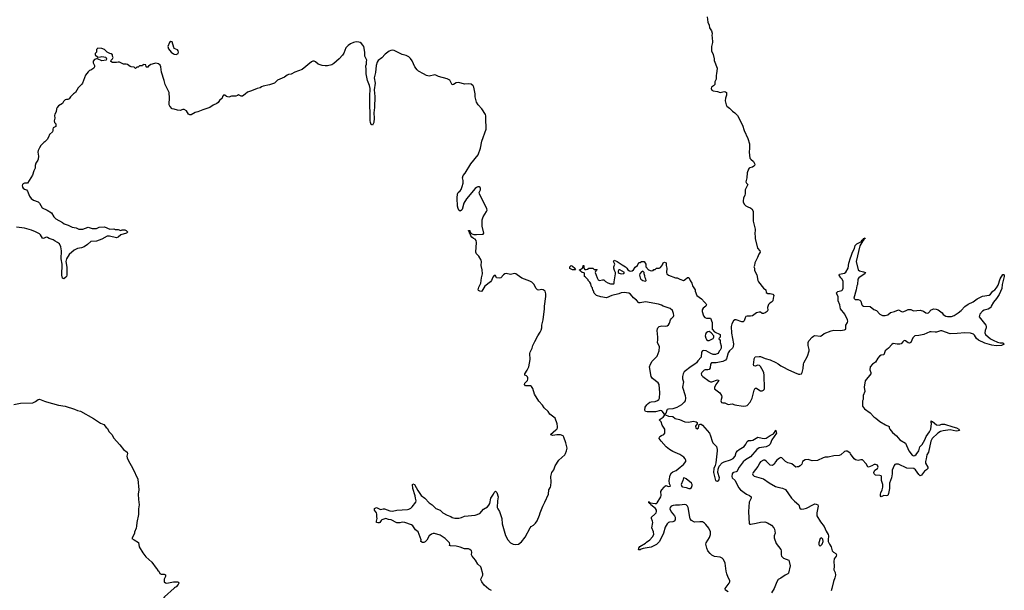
# Model space of a CAD drawing. Header units: inches. Extents: x 2494115 to 2685112, y 774173 to 915163.
# Tile 167 of 215: x 2647716 to 2662272, y 854025 to 862469. Entities that reach past the tile are written whole.
import ezdxf

# ---------------------------------------------------------------- set-up
doc = ezdxf.new("R2010")
doc.units = ezdxf.units.IN
doc.header["$MEASUREMENT"] = 0
for name, color, linetype in [('C6845', 7, 'Continuous'), ('C6846', 7, 'Continuous'), ('C6855', 7, 'Continuous'), ('C6856', 7, 'Continuous'), ('C6865', 7, 'Continuous')]:
    doc.layers.add(name, color=color, linetype=linetype)

msp = doc.modelspace()

# ---------------------------------------------------------------- linework, layer by layer
at = {"layer": 'C6845', "color": 5, "elevation": 40}
for points in [[(2647757, 860000), (2647760, 859990), (2647770, 859977), (2647790, 859962), (2647819, 859950), (2647834, 859934), (2647859, 859859), (2647884, 859824), (2647919, 859799), (2647990, 859775), (2648010, 859756), (2648050, 859687), (2648125, 859650), (2648186, 859610), (2648219, 859550), (2648250, 859521), (2648348, 859468), (2648372, 859450), (2648431, 859430), (2648490, 859399), (2648550, 859391), (2648590, 859371), (2648610, 859367), (2648650, 859371), (2648730, 859399), (2648790, 859381), (2648850, 859378), (2648890, 859401), (2648970, 859406), (2649050, 859371), (2649110, 859372), (2649130, 859365), (2649170, 859365), (2649210, 859352), (2649230, 859358), (2649270, 859358), (2649292, 859350), (2649312, 859330), (2649310, 859326), (2649294, 859310), (2649210, 859284), (2649172, 859250), (2649150, 859242), (2649045, 859265), (2649010, 859267), (2648930, 859221), (2648850, 859192), (2648770, 859189), (2648720, 859140), (2648671, 859110), (2648630, 859095), (2648570, 859085), (2648522, 859058), (2648447, 858993), (2648408, 858930), (2648398, 858890), (2648414, 858806), (2648411, 858689), (2648407, 858670), (2648400, 858660), (2648370, 858635), (2648358, 858638), (2648350, 858646), (2648340, 858690), (2648345, 858850), (2648328, 858930), (2648334, 859050), (2648326, 859106), (2648306, 859150), (2648274, 859174), (2648239, 859190), (2648210, 859209), (2648150, 859230), (2648130, 859244), (2648110, 859249), (2648070, 859229), (2648054, 859234), (2648025, 859285), (2648010, 859301), (2647952, 859332), (2647890, 859356), (2647790, 859384), (2647670, 859401)], [(2647630, 856776), (2647727, 856793), (2647910, 856799), (2647950, 856817), (2647990, 856851), (2648010, 856856), (2648082, 856822), (2648113, 856813), (2648290, 856767), (2648388, 856748), (2648526, 856706), (2648570, 856685), (2648614, 856674), (2648809, 856569), (2648910, 856499), (2648958, 856478), (2648995, 856435), (2649010, 856425), (2649039, 856370), (2649079, 856330), (2649110, 856276), (2649147, 856230), (2649199, 856179), (2649250, 856110), (2649304, 856070), (2649308, 856050), (2649301, 856010), (2649307, 855987), (2649322, 855950), (2649390, 855830), (2649462, 855670), (2649479, 855510), (2649468, 855450), (2649473, 855370), (2649485, 855290), (2649471, 855230), (2649471, 855149), (2649446, 855030), (2649444, 854976), (2649437, 854943), (2649413, 854887), (2649412, 854868), (2649374, 854790), (2649410, 854772), (2649471, 854731), (2649485, 854670), (2649538, 854578), (2649583, 854523), (2649670, 854442), (2649732, 854352), (2649744, 854344), (2649760, 854320), (2649772, 854310), (2649790, 854274), (2649810, 854262), (2649850, 854262), (2649870, 854254), (2649871, 854230), (2649852, 854190), (2649853, 854153), (2649870, 854134), (2649890, 854132), (2649992, 854152), (2650000, 854152)], [(2650000, 854059), (2649855, 853930), (2649843, 853910), (2649841, 853890), (2649854, 853810), (2649866, 853766), (2649883, 853723), (2649967, 853570), (2649975, 853530), (2649978, 853470), (2649991, 853450), (2650000, 853424)]]:
    msp.add_lwpolyline(points, dxfattribs=at)
at = {"layer": 'C6846', "color": 5, "elevation": 40}
for points in [[(2650000, 862046), (2649995, 862055), (2649970, 862139), (2649950, 862145), (2649930, 862129), (2649907, 862070), (2649917, 862037), (2649955, 861990), (2649990, 861962), (2650000, 861960)], [(2650000, 861144), (2649972, 861152), (2649937, 861190), (2649927, 861210), (2649925, 861225), (2649932, 861310), (2649924, 861390), (2649866, 861510), (2649852, 861570), (2649813, 861690), (2649804, 861770), (2649794, 861794), (2649770, 861818), (2649730, 861824), (2649710, 861821), (2649656, 861804), (2649620, 861780), (2649610, 861768), (2649590, 861766), (2649586, 861770), (2649582, 861802), (2649550, 861806), (2649538, 861802), (2649530, 861786), (2649490, 861786), (2649470, 861766), (2649450, 861766), (2649430, 861748), (2649410, 861768), (2649366, 861770), (2649350, 861775), (2649310, 861804), (2649289, 861809), (2649250, 861809), (2649190, 861838), (2649170, 861842), (2649150, 861835), (2649090, 861835), (2649066, 861850), (2649068, 861870), (2649088, 861890), (2649098, 861910), (2649088, 861930), (2649087, 861947), (2649070, 861966), (2649048, 861968), (2649010, 861988), (2648969, 862029), (2648930, 862042), (2648870, 862048), (2648852, 862030), (2648852, 861990), (2648834, 861970), (2648834, 861950), (2648870, 861914), (2648910, 861918), (2648930, 861925), (2648992, 861912), (2649002, 861890), (2648994, 861870), (2648930, 861862), (2648868, 861888), (2648850, 861889), (2648821, 861879), (2648805, 861855), (2648802, 861830), (2648822, 861790), (2648822, 861770), (2648812, 861750), (2648770, 861722), (2648750, 861715), (2648730, 861699), (2648691, 861650), (2648645, 861530), (2648631, 861510), (2648580, 861460), (2648542, 861390), (2648514, 861370), (2648470, 861326), (2648450, 861298), (2648430, 861288), (2648410, 861289), (2648390, 861282), (2648372, 861270), (2648362, 861258), (2648351, 861229), (2648290, 861194), (2648271, 861170), (2648263, 861150), (2648257, 861103), (2648236, 861070), (2648231, 861050), (2648236, 861010), (2648225, 860970), (2648232, 860950), (2648251, 860930), (2648252, 860890), (2648212, 860868), (2648205, 860850), (2648207, 860830), (2648201, 860810), (2648159, 860770), (2648144, 860730), (2648122, 860698), (2648090, 860662), (2648072, 860650), (2648030, 860608), (2648007, 860573), (2647988, 860532), (2647983, 860510), (2647996, 860450), (2647990, 860406), (2647986, 860390), (2647955, 860345), (2647945, 860310), (2647945, 860270), (2647927, 860233), (2647907, 860170), (2647830, 860050), (2647790, 860048), (2647770, 860042), (2647760, 860030), (2647754, 860010), (2647757, 860000)]]:
    msp.add_lwpolyline(points, dxfattribs=at)
at = {"layer": 'C6855', "color": 5}
for points, elevation in [([(2654690, 854021), (2654650, 854042), (2654584, 854104), (2654549, 854150), (2654537, 854170), (2654533, 854190), (2654564, 854250), (2654565, 854270), (2654539, 854359), (2654533, 854373), (2654489, 854410), (2654454, 854470), (2654403, 854530), (2654395, 854550), (2654400, 854590), (2654397, 854610), (2654372, 854630), (2654350, 854640), (2654290, 854640), (2654226, 854666), (2654170, 854678), (2654084, 854684), (2654069, 854689), (2654073, 854710), (2654069, 854730), (2654053, 854750), (2654007, 854790), (2653930, 854841), (2653850, 854864), (2653830, 854866), (2653802, 854858), (2653771, 854830), (2653734, 854766), (2653710, 854741), (2653690, 854734), (2653670, 854735), (2653648, 854750), (2653649, 854770), (2653639, 854810), (2653609, 854889), (2653570, 854918), (2653530, 854982), (2653510, 854996), (2653410, 855029), (2653370, 855033), (2653334, 855026), (2653290, 855026), (2653210, 855069), (2653170, 855075), (2653130, 855089), (2653071, 855069), (2653060, 855060), (2653042, 855030), (2653030, 855022), (2653010, 855022), (2652990, 855029), (2652989, 855051), (2653002, 855090), (2652995, 855115), (2652994, 855154), (2652989, 855170), (2652964, 855210), (2652964, 855236), (2652990, 855251), (2653050, 855221), (2653090, 855231), (2653110, 855231), (2653190, 855203), (2653230, 855199), (2653290, 855213), (2653450, 855223), (2653470, 855227), (2653497, 855243), (2653520, 855260), (2653572, 855328), (2653579, 855350), (2653566, 855390), (2653563, 855423), (2653527, 855530), (2653524, 855590), (2653530, 855602), (2653551, 855591), (2653602, 855502), (2653651, 855430), (2653705, 855390), (2653770, 855318), (2653812, 855290), (2653870, 855238), (2653930, 855211), (2653971, 855171), (2654037, 855137), (2654090, 855118), (2654110, 855105), (2654151, 855091), (2654210, 855091), (2654250, 855101), (2654290, 855121), (2654450, 855138), (2654518, 855162), (2654574, 855226), (2654630, 855261), (2654650, 855283), (2654665, 855310), (2654682, 855390), (2654721, 855450), (2654730, 855472), (2654750, 855492), (2654770, 855474), (2654791, 855411), (2654778, 855350), (2654777, 855250), (2654783, 855230), (2654807, 855190), (2654843, 855090), (2654851, 855010), (2654897, 854837), (2654933, 854773), (2654970, 854726), (2655010, 854710), (2655050, 854704), (2655090, 854708), (2655136, 854744), (2655189, 854810), (2655261, 854950), (2655279, 854970), (2655310, 854990), (2655340, 855020), (2655366, 855054), (2655402, 855138), (2655410, 855171), (2655449, 855270), (2655481, 855330), (2655534, 855450), (2655539, 855510), (2655564, 855550), (2655567, 855570), (2655572, 855630), (2655569, 855710), (2655581, 855770), (2655615, 855810), (2655632, 855868), (2655689, 855950), (2655775, 856030), (2655787, 856050), (2655802, 856090), (2655808, 856130), (2655790, 856210), (2655762, 856290), (2655750, 856310), (2655710, 856325), (2655656, 856324), (2655597, 856317), (2655570, 856324), (2655562, 856330), (2655642, 856398), (2655655, 856410), (2655665, 856430), (2655666, 856450), (2655660, 856490), (2655631, 856571), (2655554, 856630), (2655528, 856670), (2655470, 856726), (2655443, 856763), (2655390, 856824), (2655325, 856930), (2655301, 857010), (2655281, 857041), (2655266, 857050), (2655192, 857052), (2655178, 857070), (2655186, 857090), (2655221, 857130), (2655229, 857150), (2655229, 857170), (2655224, 857184), (2655210, 857197), (2655186, 857210), (2655185, 857230), (2655218, 857282), (2655241, 857330), (2655263, 857443), (2655258, 857530), (2655261, 857550), (2655293, 857610), (2655304, 857650), (2655330, 857706), (2655376, 857790), (2655413, 857847), (2655425, 857875), (2655433, 857910), (2655434, 857950), (2655455, 858030), (2655476, 858190), (2655473, 858230), (2655492, 858372), (2655492, 858412), (2655484, 858450), (2655455, 858470), (2655430, 858477), (2655392, 858468), (2655370, 858470), (2655350, 858491), (2655315, 858555), (2655285, 858585), (2655258, 858598), (2655142, 858642), (2655070, 858695), (2655050, 858707), (2655030, 858711), (2654970, 858699), (2654910, 858711), (2654890, 858708), (2654867, 858693), (2654830, 858651), (2654810, 858643), (2654767, 858647), (2654750, 858684), (2654730, 858683), (2654710, 858658), (2654690, 858610), (2654675, 858590), (2654595, 858525), (2654550, 858453), (2654532, 858448), (2654518, 858450), (2654500, 858460), (2654493, 858470), (2654505, 858510), (2654532, 858568), (2654543, 858650), (2654558, 858710), (2654554, 858770), (2654537, 858830), (2654545, 858890), (2654540, 858910), (2654502, 858970), (2654470, 859005), (2654461, 859030), (2654470, 859170), (2654464, 859204), (2654450, 859220), (2654425, 859230), (2654401, 859250), (2654384, 859270), (2654378, 859298), (2654368, 859310), (2654362, 859342), (2654350, 859346), (2654349, 859351), (2654370, 859352), (2654374, 859314), (2654386, 859314), (2654402, 859302), (2654432, 859292), (2654470, 859288), (2654570, 859293), (2654579, 859310), (2654555, 859415), (2654551, 859470), (2654553, 859507), (2654569, 859550), (2654619, 859630), (2654625, 859650), (2654623, 859670), (2654513, 859890), (2654511, 859910), (2654527, 859950), (2654529, 859970), (2654526, 859986), (2654510, 859997), (2654490, 859995), (2654470, 859987), (2654450, 859969), (2654322, 859819), (2654284, 859756), (2654258, 859662), (2654250, 859648), (2654230, 859638), (2654210, 859648), (2654197, 859677), (2654189, 859709), (2654182, 859830), (2654190, 859891), (2654199, 859910), (2654230, 859936), (2654243, 859957), (2654257, 860000)], 40), ([(2658467, 860000), (2658442, 859950), (2658442, 859890), (2658438, 859870), (2658416, 859830), (2658411, 859790), (2658411, 859770), (2658430, 859736), (2658450, 859716), (2658490, 859696), (2658511, 859691), (2658542, 859670), (2658557, 859637), (2658561, 859490), (2658591, 859369), (2658586, 859290), (2658591, 859269), (2658591, 859230), (2658621, 859090), (2658658, 859050), (2658665, 859030), (2658642, 858998), (2658625, 858950), (2658582, 858870), (2658578, 858830), (2658571, 858810), (2658578, 858790), (2658580, 858760), (2658615, 858695), (2658626, 858610), (2658636, 858590), (2658710, 858495), (2658745, 858470), (2658751, 858430), (2658776, 858416), (2658810, 858416), (2658849, 858409), (2658866, 858390), (2658855, 858350), (2658850, 858310), (2658831, 858290), (2658804, 858276), (2658787, 858253), (2658769, 858210), (2658778, 858170), (2658767, 858150), (2658738, 858130), (2658710, 858120), (2658701, 858121), (2658690, 858123), (2658670, 858139), (2658650, 858140), (2658610, 858129), (2658550, 858087), (2658518, 858082), (2658470, 858082), (2658450, 858075), (2658441, 858059), (2658427, 858013), (2658410, 857996), (2658390, 857997), (2658310, 858029), (2658290, 858029), (2658270, 858014), (2658243, 857970), (2658234, 857930), (2658241, 857830), (2658267, 857673), (2658264, 857630), (2658253, 857607), (2658210, 857570), (2658190, 857541), (2658165, 857450), (2658150, 857430), (2658111, 857409), (2658013, 857393), (2657943, 857390), (2657927, 857373), (2657923, 857317), (2657910, 857293), (2657890, 857289), (2657850, 857290), (2657836, 857284), (2657802, 857250), (2657793, 857230), (2657798, 857210), (2657815, 857190), (2657910, 857118), (2657929, 857109), (2657950, 857110), (2658030, 857139), (2658050, 857131), (2658007, 857073), (2657987, 857027), (2657990, 857008), (2658066, 856950), (2658093, 856910), (2658098, 856882), (2658083, 856830), (2658090, 856806), (2658110, 856799), (2658139, 856799), (2658190, 856777), (2658250, 856783), (2658290, 856771), (2658410, 856751), (2658450, 856753), (2658470, 856762), (2658513, 856807), (2658547, 856870), (2658572, 856988), (2658590, 857018), (2658610, 857018), (2658642, 856990), (2658670, 856978), (2658690, 856978), (2658710, 856985), (2658723, 856997), (2658729, 857010), (2658721, 857210), (2658716, 857244), (2658705, 857270), (2658670, 857339), (2658655, 857350), (2658630, 857355), (2658590, 857342), (2658570, 857349), (2658562, 857370), (2658569, 857391), (2658574, 857450), (2658590, 857478), (2658650, 857487), (2658670, 857484), (2658735, 857455), (2658810, 857434), (2658895, 857395), (2658930, 857375), (2658967, 857347), (2659010, 857329), (2659070, 857292), (2659170, 857247), (2659230, 857226), (2659250, 857224), (2659272, 857230), (2659282, 857250), (2659300, 857310), (2659301, 857370), (2659306, 857390), (2659362, 857490), (2659387, 857570), (2659389, 857591), (2659373, 857650), (2659374, 857690), (2659384, 857716), (2659430, 857771), (2659450, 857787), (2659470, 857794), (2659555, 857785), (2659581, 857799), (2659610, 857824), (2659710, 857867), (2659750, 857873), (2659849, 857871), (2659910, 857878), (2659928, 857890), (2659929, 857950), (2659953, 857990), (2659957, 858010), (2659954, 858026), (2659914, 858114), (2659851, 858190), (2659841, 858250), (2659814, 858310), (2659816, 858370), (2659795, 858410), (2659793, 858427), (2659810, 858447), (2659870, 858461), (2659879, 858470), (2659890, 858494), (2659890, 858595), (2659874, 858630), (2659855, 858650), (2659829, 858691), (2659836, 858704), (2659910, 858716), (2659930, 858733), (2659962, 858790), (2659976, 858864), (2660000, 858945)], 40), ([(2658190, 854004), (2658149, 854030), (2658143, 854050), (2658205, 854130), (2658214, 854150), (2658214, 854170), (2658190, 854215), (2658168, 854271), (2658159, 854310), (2658145, 854425), (2658121, 854481), (2658101, 854501), (2658074, 854514), (2657990, 854524), (2657950, 854544), (2657922, 854570), (2657890, 854610), (2657873, 854650), (2657861, 854710), (2657867, 854730), (2657915, 854805), (2657929, 854850), (2657927, 854890), (2657903, 854943), (2657861, 855001), (2657840, 855020), (2657810, 855037), (2657770, 855041), (2657690, 855033), (2657650, 855058), (2657630, 855083), (2657621, 855110), (2657598, 855250), (2657587, 855270), (2657568, 855288), (2657550, 855293), (2657470, 855285), (2657410, 855287), (2657378, 855282), (2657349, 855270), (2657331, 855250), (2657329, 855229), (2657348, 855189), (2657398, 855130), (2657408, 855110), (2657407, 855070), (2657390, 855049), (2657370, 855041), (2657325, 855035), (2657310, 855029), (2657289, 855011), (2657258, 854962), (2657232, 854870), (2657210, 854817), (2657170, 854743), (2657130, 854704), (2657050, 854664), (2656934, 854646), (2656905, 854635), (2656890, 854623), (2656870, 854622), (2656862, 854630), (2656868, 854650), (2656886, 854674), (2656970, 854722), (2656982, 854738), (2657030, 854771), (2657070, 854816), (2657089, 854850), (2657085, 854890), (2657062, 854950), (2657074, 855030), (2657071, 855051), (2657055, 855090), (2657055, 855105), (2657056, 855110), (2657107, 855150), (2657125, 855170), (2657132, 855190), (2657130, 855210), (2657117, 855237), (2657049, 855290), (2657043, 855303), (2657029, 855310), (2657028, 855328), (2657009, 855330), (2657031, 855330), (2657038, 855318), (2657110, 855310), (2657130, 855312), (2657139, 855321), (2657194, 855410), (2657197, 855430), (2657195, 855490), (2657208, 855510), (2657245, 855550), (2657250, 855561), (2657270, 855578), (2657310, 855563), (2657330, 855565), (2657335, 855570), (2657323, 855603), (2657319, 855650), (2657334, 855730), (2657350, 855766), (2657370, 855779), (2657422, 855798), (2657479, 855850), (2657530, 855885), (2657562, 855930), (2657562, 855950), (2657553, 855970), (2657534, 855994), (2657473, 856033), (2657370, 856081), (2657321, 856110), (2657274, 856150), (2657197, 856230), (2657170, 856270), (2657173, 856290), (2657181, 856299), (2657204, 856316), (2657241, 856330), (2657256, 856350), (2657253, 856410), (2657215, 856470), (2657197, 856517), (2657168, 856550), (2657230, 856588), (2657248, 856610), (2657248, 856630), (2657216, 856676), (2657210, 856682), (2657190, 856684), (2657115, 856665), (2656990, 856664), (2656969, 856670), (2656958, 856690), (2656965, 856735), (2656989, 856770), (2657009, 856790), (2657030, 856807), (2657050, 856815), (2657110, 856820), (2657145, 856835), (2657163, 856850), (2657173, 856870), (2657181, 856950), (2657168, 857070), (2657154, 857094), (2657070, 857161), (2657051, 857190), (2657028, 857330), (2657041, 857370), (2657065, 857415), (2657117, 857463), (2657138, 857490), (2657168, 857570), (2657174, 857630), (2657144, 857690), (2657151, 857730), (2657151, 857769), (2657139, 857870), (2657143, 857897), (2657150, 857911), (2657170, 857930), (2657210, 857941), (2657270, 857934), (2657290, 857940), (2657307, 857953), (2657323, 857977), (2657338, 858030), (2657350, 858048), (2657374, 858066), (2657382, 858078), (2657385, 858090), (2657383, 858123), (2657365, 858165), (2657334, 858194), (2657290, 858212), (2657230, 858228), (2657203, 858243), (2657158, 858258), (2656970, 858292), (2656890, 858277), (2656870, 858278), (2656837, 858317), (2656790, 858355), (2656747, 858407), (2656721, 858421), (2656650, 858430), (2656610, 858425), (2656576, 858410), (2656472, 858388), (2656390, 858355), (2656308, 858370), (2656242, 858390), (2656210, 858424), (2656199, 858459), (2656190, 858469), (2656182, 858502), (2656170, 858518), (2656158, 858558), (2656144, 858584), (2656122, 858610), (2656122, 858622), (2656110, 858628), (2656080, 858660), (2656066, 858670), (2656066, 858710), (2656062, 858722), (2656030, 858726), (2656007, 858747), (2656002, 858762), (2655986, 858770), (2656007, 858773), (2656030, 858794), (2656042, 858798), (2656046, 858830), (2656050, 858832), (2656054, 858830), (2656054, 858790), (2656072, 858772), (2656090, 858771), (2656110, 858778), (2656130, 858794), (2656188, 858792), (2656210, 858774), (2656250, 858774), (2656254, 858770), (2656238, 858762), (2656225, 858730), (2656251, 858651), (2656270, 858622), (2656290, 858612), (2656330, 858622), (2656350, 858618), (2656375, 858595), (2656410, 858576), (2656450, 858562), (2656498, 858562), (2656507, 858573), (2656504, 858590), (2656525, 858710), (2656524, 858730), (2656510, 858758), (2656502, 858790), (2656502, 858810), (2656513, 858850), (2656495, 858890), (2656498, 858902), (2656506, 858910), (2656550, 858892), (2656621, 858841), (2656674, 858814), (2656694, 858794), (2656708, 858768), (2656730, 858751), (2656750, 858746), (2656770, 858751), (2656792, 858768), (2656814, 858806), (2656850, 858834), (2656870, 858874), (2656890, 858874), (2656909, 858891), (2656950, 858891), (2656972, 858850), (2656974, 858810), (2657014, 858770), (2657050, 858754), (2657082, 858758), (2657090, 858774), (2657110, 858774), (2657128, 858792), (2657170, 858792), (2657190, 858802), (2657219, 858841), (2657230, 858872), (2657250, 858882), (2657271, 858870), (2657271, 858830), (2657285, 858790), (2657278, 858730), (2657285, 858710), (2657308, 858688), (2657410, 858651), (2657434, 858650), (2657474, 858630), (2657530, 858611), (2657556, 858624), (2657590, 858652), (2657610, 858654), (2657626, 858610), (2657651, 858571), (2657662, 858530), (2657702, 858470), (2657702, 858450), (2657726, 858390), (2657798, 858338), (2657838, 858290), (2657861, 858270), (2657871, 858250), (2657858, 858230), (2657818, 858202), (2657806, 858174), (2657806, 858150), (2657825, 858085), (2657843, 858063), (2657870, 858050), (2657931, 858051), (2657952, 857988), (2657952, 857890), (2657990, 857852), (2658072, 857812), (2658074, 857770), (2658054, 857750), (2658058, 857738), (2658074, 857730), (2658072, 857690), (2658084, 857644), (2658085, 857610), (2658070, 857578), (2658055, 857565), (2658051, 857550), (2658035, 857530), (2658005, 857515), (2657970, 857516), (2657934, 857530), (2657867, 857567), (2657830, 857572), (2657810, 857567), (2657798, 857550), (2657790, 857473), (2657739, 857421), (2657723, 857390), (2657699, 857370), (2657641, 857339), (2657541, 857259), (2657525, 857230), (2657514, 857190), (2657516, 857156), (2657528, 857110), (2657516, 857030), (2657553, 856910), (2657559, 856870), (2657555, 856830), (2657541, 856810), (2657498, 856770), (2657431, 856729), (2657370, 856710), (2657310, 856708), (2657290, 856702), (2657283, 856690), (2657270, 856644), (2657256, 856630), (2657262, 856622), (2657310, 856600), (2657370, 856599), (2657408, 856568), (2657470, 856555), (2657550, 856518), (2657607, 856513), (2657670, 856527), (2657718, 856518), (2657732, 856510), (2657734, 856490), (2657708, 856452), (2657710, 856425), (2657730, 856416), (2657750, 856432), (2657763, 856477), (2657776, 856484), (2657790, 856483), (2657810, 856471), (2657912, 856352), (2657930, 856311), (2657952, 856230), (2657964, 856210), (2658015, 856155), (2658028, 856110), (2658029, 856090), (2658006, 855914), (2657996, 855870), (2657979, 855830), (2657972, 855770), (2658004, 855650), (2658010, 855644), (2658030, 855640), (2658050, 855654), (2658058, 855670), (2658060, 855690), (2658038, 855770), (2658042, 855818), (2658059, 855861), (2658101, 855910), (2658130, 855929), (2658223, 855957), (2658262, 855978), (2658292, 856008), (2658310, 856063), (2658330, 856090), (2658352, 856110), (2658425, 856155), (2658452, 856188), (2658472, 856228), (2658490, 856242), (2658530, 856242), (2658552, 856248), (2658630, 856292), (2658690, 856275), (2658730, 856274), (2658750, 856279), (2658810, 856317), (2658859, 856341), (2658886, 856374), (2658890, 856394), (2658894, 856390), (2658905, 856350), (2658837, 856250), (2658810, 856190), (2658793, 856170), (2658751, 856149), (2658650, 856134), (2658612, 856110), (2658519, 856001), (2658445, 855955), (2658413, 855927), (2658353, 855847), (2658317, 855783), (2658310, 855777), (2658270, 855771), (2658258, 855762), (2658249, 855750), (2658242, 855710), (2658250, 855688), (2658295, 855650), (2658345, 855545), (2658370, 855510), (2658459, 855450), (2658507, 855427), (2658528, 855408), (2658531, 855390), (2658501, 855330), (2658492, 855190), (2658498, 855010), (2658510, 855003), (2658524, 855004), (2658602, 855018), (2658670, 855036), (2658730, 855039), (2658770, 855024), (2658830, 854989), (2658865, 854950), (2658875, 854930), (2658885, 854870), (2658871, 854830), (2658870, 854802), (2658900, 854720), (2658970, 854630), (2658975, 854610), (2658974, 854550), (2658980, 854530), (2659010, 854501), (2659085, 854470), (2659093, 854453), (2659107, 854390), (2659082, 854278), (2659073, 854267), (2659030, 854248), (2658970, 854206), (2658930, 854186), (2658908, 854152), (2658872, 854050), (2658832, 853990)], 20), ([(2660000, 856045), (2659994, 856054), (2659972, 856072), (2659950, 856082), (2659930, 856084), (2659910, 856078), (2659853, 856030), (2659830, 856018), (2659750, 856015), (2659670, 855994), (2659622, 855998), (2659592, 855988), (2659510, 855945), (2659430, 855941), (2659370, 855961), (2659330, 855957), (2659291, 855930), (2659278, 855890), (2659254, 855866), (2659230, 855855), (2659210, 855855), (2659190, 855849), (2659130, 855899), (2659070, 855914), (2659038, 855930), (2658984, 855984), (2658970, 855989), (2658950, 855983), (2658910, 855951), (2658890, 855929), (2658869, 855891), (2658846, 855874), (2658810, 855877), (2658750, 855937), (2658730, 855950), (2658710, 855950), (2658670, 855926), (2658657, 855910), (2658630, 855856), (2658561, 855770), (2658551, 855750), (2658553, 855733), (2658576, 855716), (2658710, 855675), (2658795, 855615), (2658890, 855563), (2658923, 855550), (2658995, 855535), (2659035, 855515), (2659127, 855390), (2659170, 855346), (2659236, 855290), (2659250, 855241), (2659267, 855227), (2659310, 855231), (2659350, 855240), (2659450, 855296), (2659470, 855303), (2659490, 855300), (2659514, 855290), (2659522, 855270), (2659499, 855170), (2659502, 855130), (2659557, 855037), (2659610, 854970), (2659639, 854899), (2659666, 854850), (2659672, 854830), (2659667, 854770), (2659670, 854750), (2659687, 854707), (2659713, 854670), (2659727, 854610), (2659747, 854590), (2659781, 854570), (2659791, 854550), (2659784, 854530), (2659759, 854490), (2659753, 854453), (2659758, 854382), (2659751, 854330), (2659771, 854290), (2659775, 854250), (2659767, 854210), (2659746, 854154), (2659723, 854050), (2659710, 854018)], 40), ([(2650000, 854152), (2650050, 854152), (2650064, 854144), (2650071, 854130), (2650061, 854110), (2650030, 854079), (2650000, 854060), (2650000, 854059)], 40)]:
    msp.add_lwpolyline(points, dxfattribs=dict(at, elevation=elevation))
for points, elevation in [([(2655890, 858768), (2655850, 858788), (2655848, 858812), (2655870, 858834), (2655890, 858822), (2655922, 858790), (2655922, 858782), (2655934, 858770), (2655930, 858768)], 20), ([(2656590, 858769), (2656572, 858768), (2656565, 858750), (2656566, 858726), (2656577, 858717), (2656610, 858706), (2656647, 858713), (2656658, 858730)], 20), ([(2656930, 858746), (2656910, 858738), (2656885, 858710), (2656881, 858690), (2656887, 858650), (2656901, 858630), (2656930, 858611), (2656970, 858602), (2656978, 858610), (2656975, 858630), (2656962, 858650), (2656960, 858680), (2656948, 858710), (2656947, 858727)], 20), ([(2657910, 857853), (2657890, 857850), (2657865, 857835), (2657854, 857810), (2657852, 857790), (2657858, 857758), (2657870, 857737), (2657890, 857724), (2657910, 857723), (2657968, 857750), (2657978, 857770), (2657978, 857790), (2657937, 857837)], 20), ([(2657530, 855689), (2657520, 855650), (2657497, 855590), (2657503, 855563), (2657515, 855555), (2657570, 855546), (2657610, 855534), (2657630, 855534), (2657650, 855549), (2657658, 855578), (2657658, 855590), (2657648, 855610), (2657570, 855673), (2657550, 855687)], 20), ([(2659570, 854801), (2659548, 854790), (2659529, 854730), (2659530, 854702), (2659534, 854694), (2659550, 854681), (2659578, 854710), (2659593, 854746), (2659590, 854781)], 40)]:
    msp.add_lwpolyline(points, close=True, dxfattribs=dict(at, elevation=elevation))
at = {"layer": 'C6856', "color": 5, "elevation": 40}
for points in [[(2657879, 862510), (2657891, 862431), (2657911, 862390), (2657912, 862350), (2657942, 862302), (2657951, 862270), (2657947, 862230), (2657955, 862210), (2657958, 862130), (2657945, 862070), (2657942, 862010), (2657970, 861954), (2657985, 861890), (2657985, 861865), (2658026, 861750), (2658018, 861670), (2658012, 861650), (2658012, 861590), (2657993, 861547), (2657992, 861510), (2657971, 861489), (2657942, 861470), (2657938, 861450), (2657947, 861427), (2657970, 861416), (2658030, 861405), (2658070, 861391), (2658130, 861407), (2658150, 861401), (2658165, 861390), (2658164, 861350), (2658148, 861310), (2658145, 861270), (2658161, 861210), (2658171, 861190), (2658210, 861161), (2658253, 861113), (2658286, 861090), (2658326, 861050), (2658404, 860910), (2658424, 860830), (2658480, 860710), (2658504, 860630), (2658506, 860570), (2658502, 860510), (2658510, 860422), (2658523, 860403), (2658565, 860370), (2658585, 860330), (2658578, 860310), (2658570, 860302), (2658550, 860289), (2658510, 860279), (2658501, 860270), (2658490, 860255), (2658470, 860202), (2658466, 860130), (2658451, 860071), (2658462, 860050), (2658482, 860030), (2658467, 860000)], [(2654257, 860000), (2654274, 860050), (2654274, 860090), (2654262, 860130), (2654270, 860165), (2654303, 860197), (2654385, 860335), (2654493, 860470), (2654527, 860570), (2654548, 860670), (2654610, 860850), (2654613, 860870), (2654606, 860990), (2654608, 861048), (2654604, 861064), (2654549, 861150), (2654492, 861210), (2654469, 861250), (2654450, 861328), (2654449, 861371), (2654430, 861470), (2654421, 861490), (2654390, 861515), (2654350, 861522), (2654290, 861517), (2654210, 861538), (2654170, 861533), (2654130, 861510), (2654110, 861505), (2654073, 861573), (2654035, 861595), (2653906, 861626), (2653870, 861650), (2653853, 861653), (2653770, 861632), (2653730, 861641), (2653688, 861668), (2653610, 861709), (2653590, 861727), (2653557, 861770), (2653518, 861858), (2653494, 861894), (2653470, 861920), (2653430, 861940), (2653370, 861952), (2653250, 862013), (2653230, 862018), (2653205, 862015), (2653178, 862002), (2653119, 861961), (2653070, 861906), (2653015, 861865), (2653000, 861840), (2652984, 861790), (2652974, 861686), (2652955, 861610), (2652970, 861530), (2652955, 861430), (2652965, 861330), (2652964, 861170), (2652953, 861090), (2652956, 861010), (2652950, 860946), (2652930, 860908), (2652910, 860918), (2652901, 860950), (2652899, 860979), (2652891, 861310), (2652891, 861370), (2652899, 861410), (2652899, 861450), (2652890, 861495), (2652857, 861570), (2652836, 861670), (2652840, 861730), (2652835, 861785), (2652844, 861810), (2652842, 861850), (2652848, 861870), (2652821, 861930), (2652817, 861950), (2652819, 861990), (2652802, 862070), (2652790, 862092), (2652770, 862115), (2652750, 862130), (2652730, 862137), (2652690, 862139), (2652650, 862131), (2652607, 862113), (2652572, 862088), (2652539, 862050), (2652508, 861972), (2652490, 861944), (2652438, 861890), (2652360, 861820), (2652330, 861799), (2652267, 861787), (2652230, 861785), (2652190, 861790), (2652130, 861809), (2652090, 861846), (2652070, 861856), (2652050, 861853), (2652030, 861843), (2651890, 861730), (2651786, 861694), (2651730, 861661), (2651690, 861658), (2651671, 861650), (2651630, 861620), (2651530, 861572), (2651481, 861530), (2651410, 861504), (2651315, 861485), (2651290, 861476), (2651270, 861461), (2651228, 861452), (2651170, 861425), (2651127, 861413), (2651086, 861394), (2651051, 861369), (2651032, 861350), (2651010, 861338), (2650990, 861338), (2650950, 861355), (2650935, 861345), (2650910, 861339), (2650850, 861339), (2650810, 861323), (2650772, 861332), (2650750, 861353), (2650730, 861353), (2650716, 861330), (2650711, 861309), (2650668, 861272), (2650650, 861245), (2650630, 861227), (2650576, 861204), (2650525, 861170), (2650423, 861137), (2650350, 861106), (2650310, 861097), (2650250, 861059), (2650230, 861059), (2650214, 861070), (2650180, 861120), (2650150, 861138), (2650130, 861138), (2650090, 861127), (2650050, 861130), (2650000, 861144)], [(2650000, 861960), (2650030, 861955), (2650050, 861962), (2650058, 861970), (2650065, 861990), (2650060, 862010), (2650050, 862023), (2650002, 862042), (2650000, 862046)]]:
    msp.add_lwpolyline(points, dxfattribs=at)
at = {"layer": 'C6865', "color": 5, "elevation": 40}
msp.add_lwpolyline([(2660000, 858945), (2660008, 858972), (2660029, 859030), (2660058, 859082), (2660069, 859130), (2660090, 859150), (2660150, 859184), (2660157, 859183), (2660170, 859205), (2660178, 859202), (2660175, 859210), (2660184, 859215), (2660190, 859230), (2660206, 859234), (2660210, 859242), (2660213, 859230), (2660202, 859222), (2660194, 859226), (2660199, 859219), (2660196, 859210), (2660190, 859201), (2660181, 859199), (2660138, 859122), (2660083, 858890), (2660110, 858767), (2660130, 858753), (2660190, 858740), (2660218, 858730), (2660211, 858710), (2660170, 858686), (2660122, 858650), (2660109, 858630), (2660101, 858550), (2660090, 858530), (2660083, 858470), (2660047, 858350), (2660050, 858341), (2660068, 858328), (2660110, 858331), (2660138, 858318), (2660150, 858302), (2660167, 858250), (2660178, 858238), (2660191, 858231), (2660290, 858226), (2660341, 858181), (2660385, 858165), (2660430, 858111), (2660470, 858091), (2660510, 858091), (2660550, 858101), (2660590, 858137), (2660650, 858150), (2660710, 858174), (2660750, 858151), (2660770, 858147), (2660810, 858159), (2660850, 858181), (2660890, 858181), (2660930, 858163), (2661030, 858170), (2661078, 858158), (2661110, 858131), (2661130, 858127), (2661150, 858131), (2661190, 858174), (2661230, 858190), (2661266, 858186), (2661295, 858175), (2661351, 858130), (2661370, 858105), (2661410, 858081), (2661430, 858075), (2661490, 858076), (2661529, 858091), (2661588, 858130), (2661633, 858167), (2661690, 858225), (2661740, 858260), (2661810, 858296), (2661870, 858336), (2661950, 858376), (2662049, 858391), (2662070, 858407), (2662104, 858450), (2662130, 858471), (2662157, 858503), (2662179, 858541), (2662210, 858636), (2662250, 858698), (2662258, 858698), (2662270, 858694), (2662271, 858670), (2662241, 858550), (2662233, 858490), (2662196, 858404), (2662156, 858344), (2662111, 858290), (2662078, 858230), (2662071, 858209), (2662034, 858186), (2661972, 858170), (2661950, 858156), (2661911, 858110), (2661902, 858070), (2661998, 857950), (2662005, 857930), (2662005, 857910), (2661991, 857869), (2661986, 857834), (2661996, 857810), (2662068, 857748), (2662106, 857726), (2662170, 857696), (2662210, 857686), (2662250, 857685), (2662272, 857670), (2662230, 857650), (2662150, 857642), (2662088, 857652), (2661984, 857684), (2661890, 857727), (2661863, 857750), (2661830, 857803), (2661816, 857816), (2661771, 857831), (2661690, 857837), (2661575, 857825), (2661470, 857823), (2661350, 857864), (2661330, 857866), (2661270, 857844), (2661250, 857843), (2661190, 857852), (2661170, 857850), (2661081, 857810), (2661010, 857796), (2660948, 857792), (2660919, 857761), (2660890, 857690), (2660870, 857680), (2660850, 857687), (2660810, 857715), (2660790, 857720), (2660770, 857704), (2660745, 857675), (2660730, 857666), (2660686, 857666), (2660630, 857676), (2660610, 857665), (2660559, 857610), (2660512, 857570), (2660490, 857512), (2660450, 857503), (2660428, 857492), (2660401, 857459), (2660370, 857401), (2660323, 857370), (2660291, 857330), (2660282, 857290), (2660299, 857250), (2660299, 857230), (2660216, 857124), (2660198, 857030), (2660211, 856969), (2660185, 856910), (2660185, 856850), (2660178, 856830), (2660176, 856790), (2660178, 856750), (2660205, 856710), (2660290, 856651), (2660345, 856590), (2660375, 856575), (2660430, 856525), (2660514, 856474), (2660571, 856451), (2660571, 856430), (2660578, 856410), (2660619, 856359), (2660679, 856310), (2660730, 856251), (2660810, 856202), (2660861, 856090), (2660910, 856026), (2660930, 856016), (2660950, 856021), (2660970, 856036), (2661010, 856087), (2661022, 856150), (2661050, 856171), (2661058, 856182), (2661097, 856250), (2661117, 856303), (2661165, 856370), (2661184, 856410), (2661195, 856495), (2661189, 856511), (2661190, 856532), (2661202, 856522), (2661210, 856522), (2661270, 856475), (2661310, 856471), (2661350, 856485), (2661390, 856486), (2661510, 856443), (2661565, 856430), (2661598, 856410), (2661612, 856390), (2661590, 856383), (2661559, 856381), (2661470, 856398), (2661370, 856384), (2661327, 856373), (2661287, 856353), (2661207, 856273), (2661188, 856232), (2661151, 856070), (2661127, 856030), (2661118, 855970), (2661106, 855930), (2661106, 855906), (2661141, 855850), (2661143, 855830), (2661123, 855810), (2661090, 855790), (2661050, 855729), (2661038, 855722), (2661030, 855719), (2661010, 855739), (2660961, 855810), (2660933, 855830), (2660830, 855835), (2660710, 855892), (2660670, 855892), (2660656, 855885), (2660644, 855870), (2660616, 855804), (2660612, 855750), (2660602, 855690), (2660576, 855610), (2660576, 855530), (2660561, 855459), (2660550, 855429), (2660530, 855425), (2660491, 855429), (2660450, 855409), (2660443, 855423), (2660441, 855450), (2660446, 855470), (2660465, 855510), (2660476, 855550), (2660474, 855590), (2660456, 855650), (2660455, 855710), (2660450, 855719), (2660430, 855725), (2660369, 855729), (2660349, 855749), (2660344, 855770), (2660357, 855803), (2660395, 855830), (2660409, 855850), (2660397, 855877), (2660370, 855889), (2660350, 855889), (2660313, 855867), (2660266, 855850), (2660255, 855855), (2660230, 855898), (2660174, 855954), (2660150, 855955), (2660110, 855944), (2660070, 855957), (2660050, 855969), (2660000, 856045)], dxfattribs=at)

doc.saveas('drawing.dxf')
